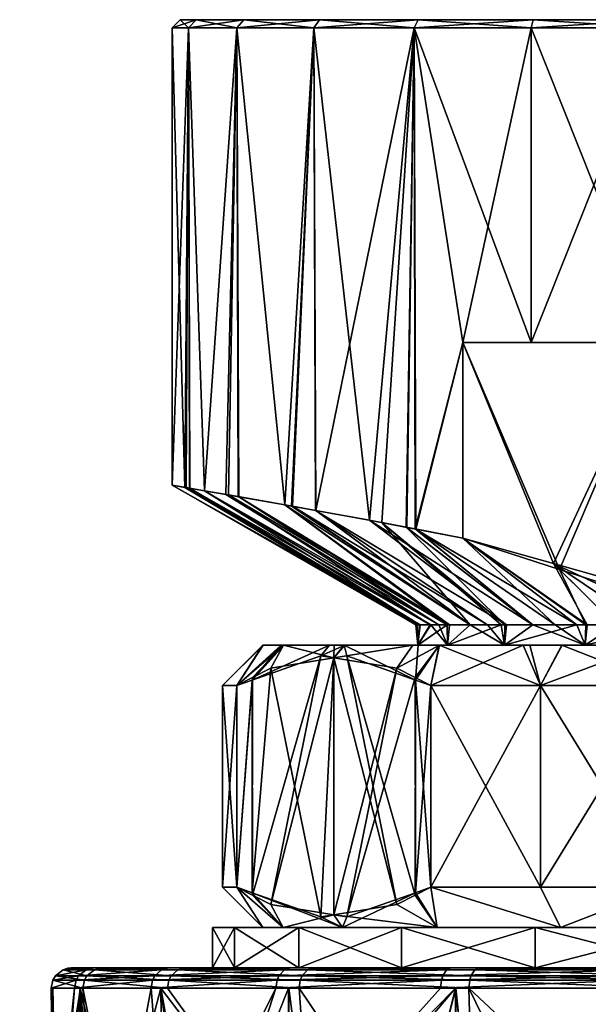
# Model space of a CAD drawing. Extents: x -0.15 to 0.15, y -0.619 to -0.009.
# Tile 251 of 256: x -0.096 to -0.082, y -0.055 to -0.031. Entities that reach past the tile are written whole.
import ezdxf

# ---------------------------------------------------------------- set-up
doc = ezdxf.new("R2010")
doc.units = 0
doc.layers.add('mesh', color=7, linetype='CONTINUOUS')

msp = doc.modelspace()

# ---------------------------------------------------------------- meshes
at = {"layer": 'mesh'}
mesh = msp.add_polyface(dxfattribs=at)
corners = [(-0.08, -0.030797, -0.583694), (-0.091398, -0.030797, -0.586748), (-0.090219, -0.030797, -0.589594), (-0.0918, -0.030797, -0.583694), (-0.090219, -0.030797, -0.577794), (-0.091398, -0.030797, -0.58064), (-0.088344, -0.030797, -0.57535), (-0.091591, -0.030997, -0.5868), (-0.092, -0.030997, -0.583694), (-0.090392, -0.030997, -0.589694), (-0.088344, -0.030797, -0.592038), (-0.088485, -0.030997, -0.59218), (-0.0859, -0.030797, -0.593913), (-0.086, -0.030997, -0.594087), (-0.088485, -0.030997, -0.575209), (-0.086, -0.030997, -0.573302), (-0.090392, -0.030997, -0.577694), (-0.091591, -0.030997, -0.580589), (-0.085392, -0.045797, -0.587301), (-0.090667, -0.042562, -0.58919), (-0.091192, -0.042471, -0.587769), (-0.090346, -0.042619, -0.589662), (-0.085124, -0.045797, -0.587845), (-0.089204, -0.04282, -0.591337), (-0.084617, -0.045797, -0.588874), (-0.089015, -0.042854, -0.591615), (-0.084188, -0.045797, -0.589743), (-0.088446, -0.042958, -0.592136), (-0.083715, -0.045797, -0.590303), (-0.087106, -0.043203, -0.593364), (-0.085859, -0.045797, -0.585108), (-0.091555, -0.042409, -0.586787), (-0.09168, -0.042387, -0.586447), (-0.08596, -0.045797, -0.584635), (-0.085855, -0.045797, -0.581911), (-0.091647, -0.042393, -0.580805), (-0.091568, -0.042407, -0.580597), (-0.085604, -0.045797, -0.581024), (-0.091194, -0.042471, -0.579621), (-0.0906, -0.042574, -0.578069), (-0.089038, -0.04285, -0.5758), (-0.084614, -0.045797, -0.578521), (-0.089209, -0.042819, -0.576049), (-0.088436, -0.04296, -0.575264), (-0.086803, -0.043259, -0.573809), (-0.090358, -0.042616, -0.577718), (-0.092, -0.042333, -0.583733), (-0.085869, -0.045797, -0.582272), (-0.085182, -0.045797, -0.579531)]
mesh.append_faces([[corners[k] for k in face] for face in [(0, 1, 2, 2), (0, 3, 1, 1), (0, 4, 5, 5), (0, 6, 4, 4), (7, 1, 8, 8), (7, 2, 1, 1), (9, 2, 7, 7), (9, 10, 2, 2), (11, 10, 9, 9), (11, 12, 10, 10), (13, 12, 11, 11), (14, 6, 15, 15), (14, 4, 6, 6), (16, 4, 14, 14), (16, 5, 4, 4), (17, 5, 16, 16), (17, 3, 5, 5), (8, 3, 17, 17), (8, 1, 3, 3), (18, 19, 20, 20), (18, 21, 19, 19), (22, 23, 21, 21), (24, 25, 23, 23), (26, 27, 25, 25), (28, 29, 27, 27), (30, 20, 31, 31), (31, 32, 33, 33), (34, 35, 36, 36), (37, 38, 39, 39), (40, 41, 42, 42), (15, 43, 14, 14), (15, 44, 43, 43), (16, 45, 39, 39), (16, 42, 45, 45), (14, 42, 16, 16), (14, 40, 42, 42), (43, 40, 14, 14), (38, 16, 39, 39), (38, 17, 16, 16), (36, 17, 38, 38), (32, 7, 8, 8), (31, 7, 32, 32), (36, 35, 17, 17), (20, 7, 31, 31), (20, 9, 7, 7), (19, 9, 20, 20), (11, 25, 27, 27), (11, 23, 25, 25), (9, 23, 11, 11), (9, 21, 23, 23), (19, 21, 9, 9), (29, 11, 27, 27), (29, 13, 11, 11), (33, 32, 46, 46), (47, 46, 35, 35), (48, 45, 42, 42), (48, 39, 45, 45), (32, 8, 46, 46), (17, 46, 8, 8), (17, 35, 46, 46)]])
mesh = msp.add_polyface(dxfattribs=at)
corners = [(-0.091398, -0.030797, -0.58064), (-0.0918, -0.030797, -0.583694), (-0.08, -0.030797, -0.583694), (-0.0859, -0.030797, -0.593913), (-0.083054, -0.030797, -0.595092), (-0.088344, -0.030797, -0.592038), (-0.090219, -0.030797, -0.589594), (-0.08, -0.030797, -0.595494), (-0.076946, -0.030797, -0.595092), (-0.083054, -0.030797, -0.572296), (-0.0859, -0.030797, -0.573475), (-0.08, -0.030797, -0.571894), (-0.076946, -0.030797, -0.572296), (-0.088344, -0.030797, -0.57535), (-0.086, -0.030997, -0.594087), (-0.083106, -0.030997, -0.595285), (-0.08, -0.030997, -0.595694), (-0.076894, -0.030997, -0.595285), (-0.08, -0.030997, -0.571694), (-0.076894, -0.030997, -0.572103), (-0.083106, -0.030997, -0.572103), (-0.086, -0.030997, -0.573302), (-0.08, -0.038797, -0.594694), (-0.083106, -0.038797, -0.595285), (-0.084796, -0.038797, -0.594694), (-0.08, -0.038797, -0.595694), (-0.076894, -0.038797, -0.595285), (-0.082549, -0.044277, -0.594694), (-0.084796, -0.043644, -0.594694), (-0.07894, -0.045295, -0.594694), (-0.077963, -0.045571, -0.594694), (-0.082397, -0.044422, -0.572694), (-0.08, -0.038797, -0.572694), (-0.080348, -0.045086, -0.572695), (-0.084796, -0.038797, -0.572694), (-0.084796, -0.043644, -0.572694), (-0.078929, -0.045282, -0.572695), (-0.083106, -0.038797, -0.572103), (-0.08, -0.038797, -0.571694), (-0.076894, -0.038797, -0.572103), (-0.083065, -0.045797, -0.591073), (-0.086183, -0.043379, -0.593896), (-0.087106, -0.043203, -0.593364), (-0.084614, -0.045797, -0.578521), (-0.088436, -0.04296, -0.575264), (-0.086803, -0.043259, -0.573809), (-0.086198, -0.043375, -0.573473), (-0.083751, -0.045797, -0.577056), (-0.085974, -0.043418, -0.573349), (-0.083059, -0.045797, -0.576328), (-0.081971, -0.045797, -0.575185), (-0.085963, -0.043421, -0.594022)]
mesh.append_faces([[corners[k] for k in face] for face in [(0, 1, 2, 2), (2, 3, 4, 4), (2, 5, 3, 3), (6, 5, 2, 2), (2, 7, 8, 8), (4, 7, 2, 2), (2, 9, 10, 10), (2, 11, 9, 9), (12, 11, 2, 2), (10, 13, 2, 2), (14, 4, 3, 3), (15, 4, 14, 14), (15, 7, 4, 4), (16, 7, 15, 15), (16, 8, 7, 7), (17, 8, 16, 16), (18, 11, 19, 19), (18, 9, 11, 11), (20, 9, 18, 18), (20, 10, 9, 9), (21, 10, 20, 20), (21, 13, 10, 10), (22, 23, 24, 24), (22, 25, 23, 23), (26, 25, 22, 22), (27, 24, 28, 28), (27, 22, 24, 24), (22, 29, 30, 30), (27, 29, 22, 22), (31, 32, 33, 33), (31, 34, 32, 32), (35, 34, 31, 31), (36, 33, 32, 32), (32, 34, 37, 37), (32, 38, 39, 39), (37, 38, 32, 32), (40, 41, 42, 42), (43, 44, 45, 45), (46, 47, 45, 45), (48, 49, 46, 46), (35, 50, 48, 48), (34, 21, 20, 20), (48, 34, 35, 35), (48, 21, 34, 34), (46, 21, 48, 48), (46, 45, 21, 21), (41, 14, 42, 42), (14, 24, 23, 23), (51, 14, 41, 41), (51, 24, 14, 14), (28, 24, 51, 51), (16, 25, 17, 17), (16, 23, 25, 25), (15, 23, 16, 16), (15, 14, 23, 23), (20, 37, 34, 34), (20, 38, 37, 37), (18, 38, 20, 20), (18, 39, 38, 38), (19, 39, 18, 18)]])
mesh = msp.add_polyface(dxfattribs=at)
corners = [(-0.08975, -0.046297, -0.583694), (-0.085907, -0.046297, -0.585118), (-0.085907, -0.046297, -0.58227), (-0.089292, -0.046297, -0.580046), (-0.08923, -0.046297, -0.579883), (-0.085176, -0.046297, -0.579518), (-0.087736, -0.046297, -0.591042), (-0.085176, -0.046297, -0.587871), (-0.087985, -0.046297, -0.59069), (-0.083763, -0.046297, -0.590344), (-0.089744, -0.046297, -0.584111), (-0.085902, -0.046297, -0.59363), (-0.085385, -0.046297, -0.594072), (-0.088097, -0.046297, -0.576909), (-0.087718, -0.046297, -0.576358), (-0.083763, -0.046297, -0.577045), (-0.086031, -0.046297, -0.573902), (-0.085376, -0.046297, -0.573326), (-0.08799, -0.046613, -0.591194), (-0.086432, -0.046867, -0.573495), (-0.08799, -0.046613, -0.576194), (-0.088313, -0.046561, -0.576753), (-0.090012, -0.047162, -0.579695), (-0.085963, -0.043421, -0.594022), (-0.082506, -0.045797, -0.591736), (-0.084796, -0.043644, -0.594694), (-0.085124, -0.045797, -0.587845), (-0.090346, -0.042619, -0.589662), (-0.085392, -0.045797, -0.587301), (-0.084617, -0.045797, -0.588874), (-0.089204, -0.04282, -0.591337), (-0.084188, -0.045797, -0.589743), (-0.089015, -0.042854, -0.591615), (-0.083715, -0.045797, -0.590303), (-0.088446, -0.042958, -0.592136), (-0.083065, -0.045797, -0.591073), (-0.087106, -0.043203, -0.593364), (-0.086183, -0.043379, -0.593896), (-0.085859, -0.045797, -0.585108), (-0.091555, -0.042409, -0.586787), (-0.08596, -0.045797, -0.584635), (-0.085591, -0.045797, -0.586367), (-0.091192, -0.042471, -0.587769), (-0.085855, -0.045797, -0.581911), (-0.091568, -0.042407, -0.580597), (-0.085604, -0.045797, -0.581024), (-0.085869, -0.045797, -0.582272), (-0.091647, -0.042393, -0.580805), (-0.091194, -0.042471, -0.579621), (-0.089038, -0.04285, -0.5758), (-0.088436, -0.04296, -0.575264), (-0.084614, -0.045797, -0.578521), (-0.086803, -0.043259, -0.573809), (-0.083849, -0.045797, -0.57716), (-0.083751, -0.045797, -0.577056), (-0.085924, -0.045797, -0.583698), (-0.089237, -0.046297, -0.58755), (-0.092, -0.042333, -0.583733), (-0.0906, -0.042574, -0.578069), (-0.085182, -0.045797, -0.579531), (-0.089209, -0.042819, -0.576049)]
mesh.append_faces([[corners[k] for k in face] for face in [(0, 1, 2, 2), (2, 3, 0, 0), (2, 4, 3, 3), (5, 4, 2, 2), (6, 7, 8, 8), (6, 9, 7, 7), (0, 10, 1, 1), (9, 11, 12, 12), (6, 11, 9, 9), (5, 13, 4, 4), (5, 14, 13, 13), (15, 14, 5, 5), (15, 16, 14, 14), (17, 16, 15, 15), (18, 6, 8, 8), (19, 16, 17, 17), (20, 14, 16, 16), (21, 13, 14, 14), (22, 3, 4, 4), (23, 24, 25, 25), (26, 27, 28, 28), (29, 30, 26, 26), (31, 32, 29, 29), (33, 34, 31, 31), (35, 36, 33, 33), (23, 37, 35, 35), (38, 39, 40, 40), (41, 42, 38, 38), (41, 28, 42, 42), (43, 44, 45, 45), (46, 47, 43, 43), (44, 48, 45, 45), (49, 50, 51, 51), (52, 53, 51, 51), (52, 54, 53, 53), (29, 7, 9, 9), (26, 7, 29, 29), (1, 38, 40, 40), (1, 41, 38, 38), (7, 41, 1, 1), (7, 28, 41, 41), (26, 28, 7, 7), (2, 43, 45, 45), (2, 46, 43, 43), (1, 46, 2, 2), (1, 55, 46, 46), (40, 55, 1, 1), (5, 51, 53, 53), (7, 56, 8, 8), (1, 56, 7, 7), (1, 10, 56, 56), (18, 8, 56, 56), (40, 57, 55, 55), (55, 57, 46, 46), (45, 58, 59, 59), (60, 51, 59, 59), (59, 2, 45, 45), (59, 5, 2, 2), (59, 51, 5, 5)]])
mesh = msp.add_polyface(dxfattribs=at)
corners = [(-0.083763, -0.046297, -0.590344), (-0.085385, -0.046297, -0.594072), (-0.081762, -0.046297, -0.592371), (-0.082344, -0.046297, -0.596408), (-0.079308, -0.046297, -0.593816), (-0.083135, -0.046297, -0.595998), (-0.080363, -0.046297, -0.597435), (-0.078789, -0.046297, -0.597825), (-0.079308, -0.046297, -0.573573), (-0.076565, -0.046297, -0.572806), (-0.078794, -0.046297, -0.569543), (-0.082334, -0.046297, -0.571), (-0.081762, -0.046297, -0.575018), (-0.080189, -0.046297, -0.569887), (-0.085376, -0.046297, -0.573326), (-0.083763, -0.046297, -0.577045), (-0.0833, -0.046297, -0.571501), (-0.079026, -0.047099, -0.598694), (-0.07894, -0.045295, -0.594694), (-0.077768, -0.045797, -0.594341), (-0.077963, -0.045571, -0.594694), (-0.079278, -0.045797, -0.593741), (-0.082549, -0.044277, -0.594694), (-0.080298, -0.045797, -0.593335), (-0.078602, -0.045797, -0.594009), (-0.081014, -0.045797, -0.592817), (-0.081717, -0.045797, -0.592308), (-0.084796, -0.043644, -0.594694), (-0.082506, -0.045797, -0.591736), (-0.085963, -0.043421, -0.594022), (-0.083065, -0.045797, -0.591073), (-0.086198, -0.043375, -0.573473), (-0.083059, -0.045797, -0.576328), (-0.083751, -0.045797, -0.577056), (-0.085974, -0.043418, -0.573349), (-0.081971, -0.045797, -0.575185), (-0.084796, -0.043644, -0.572694), (-0.081746, -0.045797, -0.575043), (-0.082397, -0.044422, -0.572694), (-0.081014, -0.045797, -0.574582), (-0.080348, -0.045086, -0.572695), (-0.079296, -0.045797, -0.573608), (-0.078929, -0.045282, -0.572695), (-0.078608, -0.045797, -0.573376), (-0.079664, -0.045797, -0.573732), (-0.077319, -0.045797, -0.572941), (-0.076565, -0.046297, -0.594582), (-0.083715, -0.045797, -0.590303), (-0.084188, -0.045797, -0.589743), (-0.084617, -0.045797, -0.588874), (-0.083849, -0.045797, -0.57716), (-0.085176, -0.046297, -0.579518)]
mesh.append_faces([[corners[k] for k in face] for face in [(0, 1, 2, 2), (2, 3, 4, 4), (2, 5, 3, 3), (1, 5, 2, 2), (4, 6, 7, 7), (3, 6, 4, 4), (8, 9, 10, 10), (8, 11, 12, 12), (8, 13, 11, 11), (10, 13, 8, 8), (12, 14, 15, 15), (12, 16, 14, 14), (11, 16, 12, 12), (17, 7, 6, 6), (18, 19, 20, 20), (21, 22, 23, 23), (21, 18, 22, 22), (24, 18, 21, 21), (24, 19, 18, 18), (22, 25, 23, 23), (22, 26, 25, 25), (27, 26, 22, 22), (27, 28, 26, 26), (29, 30, 28, 28), (31, 32, 33, 33), (34, 35, 32, 32), (36, 37, 35, 35), (38, 37, 36, 36), (38, 39, 37, 37), (40, 39, 38, 38), (41, 42, 43, 43), (41, 40, 42, 42), (44, 40, 41, 41), (44, 39, 40, 40), (42, 45, 43, 43), (4, 21, 23, 23), (4, 24, 21, 21), (46, 24, 4, 4), (25, 4, 23, 23), (25, 2, 4, 4), (26, 2, 25, 25), (0, 47, 48, 48), (0, 30, 47, 47), (2, 30, 0, 0), (2, 28, 30, 30), (26, 28, 2, 2), (49, 0, 48, 48), (15, 33, 32, 32), (15, 50, 33, 33), (51, 50, 15, 15), (35, 15, 32, 32), (35, 12, 15, 15), (37, 12, 35, 35), (8, 41, 43, 43), (8, 44, 41, 41), (12, 44, 8, 8), (12, 39, 44, 44), (37, 39, 12, 12), (45, 8, 43, 43), (45, 9, 8, 8)]])
mesh = msp.add_polyface(dxfattribs=at)
corners = [(-0.088856, -0.053297, -0.591694), (-0.088856, -0.054297, -0.591694), (-0.086314, -0.053297, -0.595008), (-0.090455, -0.053297, -0.587835), (-0.090455, -0.054297, -0.587835), (-0.091, -0.053297, -0.583694), (-0.091, -0.054297, -0.583694), (-0.090455, -0.053297, -0.579553), (-0.090455, -0.054297, -0.579553), (-0.088856, -0.054297, -0.575694), (-0.088856, -0.053297, -0.575694), (-0.086314, -0.054297, -0.572381), (-0.086314, -0.053297, -0.572381), (-0.089247, -0.053297, -0.587512), (-0.087774, -0.053297, -0.591069), (-0.08975, -0.053297, -0.583694), (-0.089247, -0.053297, -0.579877), (-0.087774, -0.053297, -0.576319), (-0.08543, -0.053297, -0.573264), (-0.08799, -0.05298, -0.576194), (-0.087668, -0.053033, -0.575635), (-0.08799, -0.05298, -0.591194), (-0.088313, -0.053033, -0.590635), (-0.090012, -0.052431, -0.587693), (-0.090392, -0.052297, -0.587035), (-0.09075, -0.052297, -0.583694), (-0.090392, -0.052297, -0.580353), (-0.090003, -0.052495, -0.579681), (-0.089549, -0.052727, -0.578893), (-0.087668, -0.046561, -0.591753), (-0.087736, -0.046297, -0.591042), (-0.08799, -0.046613, -0.591194), (-0.088313, -0.046561, -0.576753), (-0.087718, -0.046297, -0.576358), (-0.08799, -0.046613, -0.576194), (-0.090012, -0.047162, -0.579695), (-0.088097, -0.046297, -0.576909), (-0.08923, -0.046297, -0.579883), (-0.090392, -0.047297, -0.580353), (-0.089292, -0.046297, -0.580046), (-0.08975, -0.046297, -0.583694), (-0.09075, -0.047297, -0.583694), (-0.089744, -0.046297, -0.584111), (-0.090392, -0.047297, -0.587035), (-0.086432, -0.046867, -0.573495), (-0.089549, -0.046867, -0.588495), (-0.090003, -0.047099, -0.587708), (-0.089237, -0.046297, -0.58755)]
mesh.append_faces([[corners[k] for k in face] for face in [(0, 1, 2, 2), (3, 4, 0, 0), (5, 6, 3, 3), (7, 8, 5, 5), (7, 9, 8, 8), (10, 9, 7, 7), (10, 11, 9, 9), (12, 11, 10, 10), (13, 0, 14, 14), (13, 3, 0, 0), (15, 3, 13, 13), (15, 5, 3, 3), (16, 5, 15, 15), (16, 7, 5, 5), (17, 7, 16, 16), (17, 10, 7, 7), (18, 10, 17, 17), (17, 19, 20, 20), (14, 21, 22, 22), (23, 14, 22, 22), (23, 13, 14, 14), (24, 13, 23, 23), (24, 15, 13, 13), (25, 15, 24, 24), (26, 15, 25, 25), (26, 16, 15, 15), (27, 16, 26, 26), (16, 19, 17, 17), (16, 28, 19, 19), (27, 28, 16, 16), (29, 30, 31, 31), (32, 33, 34, 34), (35, 36, 32, 32), (35, 37, 36, 36), (38, 39, 35, 35), (38, 40, 39, 39), (41, 40, 38, 38), (41, 42, 40, 40), (43, 42, 41, 41), (41, 38, 26, 26), (25, 41, 26, 26), (25, 43, 41, 41), (24, 43, 25, 25), (19, 44, 20, 20), (28, 34, 19, 19), (28, 32, 34, 34), (27, 32, 28, 28), (27, 35, 32, 32), (26, 35, 27, 27), (26, 38, 35, 35), (31, 22, 21, 21), (45, 22, 31, 31), (45, 23, 22, 22), (46, 23, 45, 45), (46, 24, 23, 23), (43, 24, 46, 46), (43, 47, 42, 42), (46, 47, 43, 43), (45, 47, 46, 46), (45, 31, 47, 47)]])
mesh = msp.add_polyface(dxfattribs=at)
corners = [(-0.083, -0.053297, -0.597551), (-0.086314, -0.054297, -0.595008), (-0.083, -0.054297, -0.597551), (-0.086314, -0.053297, -0.595008), (-0.088856, -0.054297, -0.591694), (-0.086314, -0.053297, -0.572381), (-0.083, -0.054297, -0.569838), (-0.086314, -0.054297, -0.572381), (-0.083, -0.053297, -0.569838), (-0.08543, -0.053297, -0.594124), (-0.087774, -0.053297, -0.591069), (-0.088856, -0.053297, -0.591694), (-0.08543, -0.053297, -0.573264), (-0.088856, -0.053297, -0.575694), (-0.082375, -0.053297, -0.57092), (-0.085589, -0.052297, -0.595353), (-0.082375, -0.053297, -0.596468), (-0.085977, -0.052495, -0.594681), (-0.08799, -0.05298, -0.591194), (-0.086432, -0.052727, -0.593893), (-0.085969, -0.052431, -0.572693), (-0.087774, -0.053297, -0.576319), (-0.087668, -0.053033, -0.575635), (-0.085589, -0.052297, -0.572035), (-0.082875, -0.052297, -0.570054), (-0.087668, -0.046561, -0.591753), (-0.085969, -0.047162, -0.594695), (-0.087736, -0.046297, -0.591042), (-0.085902, -0.046297, -0.59363), (-0.085385, -0.046297, -0.594072), (-0.085589, -0.047297, -0.595353), (-0.082875, -0.047297, -0.597334), (-0.083135, -0.046297, -0.595998), (-0.085589, -0.047297, -0.572035), (-0.0833, -0.046297, -0.571501), (-0.082875, -0.047297, -0.570054), (-0.085376, -0.046297, -0.573326), (-0.085977, -0.047099, -0.572708), (-0.086432, -0.046867, -0.573495), (-0.08799, -0.046613, -0.576194), (-0.086031, -0.046297, -0.573902), (-0.08799, -0.05298, -0.576194), (-0.082875, -0.052297, -0.597334), (-0.08799, -0.046613, -0.591194), (-0.089427, -0.054797, -0.569843), (-0.089396, -0.054595, -0.569872), (-0.085328, -0.054595, -0.566617), (-0.084625, -0.054595, -0.601177), (-0.084595, -0.05449, -0.601122), (-0.088779, -0.05449, -0.598045), (-0.085295, -0.05449, -0.566671), (-0.08935, -0.05449, -0.569916), (-0.084502, -0.054339, -0.600953), (-0.088645, -0.054339, -0.597906), (-0.085196, -0.054339, -0.566836), (-0.089211, -0.054339, -0.570049), (-0.084405, -0.054297, -0.600776), (-0.088506, -0.054297, -0.59776), (-0.085091, -0.054297, -0.567008), (-0.089066, -0.054297, -0.570189)]
mesh.append_faces([[corners[k] for k in face] for face in [(0, 1, 2, 2), (3, 1, 0, 0), (3, 4, 1, 1), (5, 6, 7, 7), (8, 6, 5, 5), (9, 3, 0, 0), (10, 3, 9, 9), (10, 11, 3, 3), (12, 5, 13, 13), (14, 5, 12, 12), (14, 8, 5, 5), (15, 9, 16, 16), (17, 9, 15, 15), (9, 18, 10, 10), (9, 19, 18, 18), (17, 19, 9, 9), (20, 21, 22, 22), (20, 12, 21, 21), (23, 12, 20, 20), (23, 14, 12, 12), (24, 14, 23, 23), (25, 26, 27, 27), (26, 28, 27, 27), (26, 29, 28, 28), (30, 29, 26, 26), (30, 31, 29, 29), (31, 32, 29, 29), (33, 34, 35, 35), (33, 36, 34, 34), (37, 36, 33, 33), (38, 36, 37, 37), (39, 40, 38, 38), (20, 33, 23, 23), (20, 37, 33, 33), (22, 37, 20, 20), (22, 38, 37, 37), (41, 39, 38, 38), (23, 33, 24, 24), (31, 30, 15, 15), (42, 31, 15, 15), (26, 15, 30, 30), (26, 17, 15, 15), (25, 17, 26, 26), (25, 19, 17, 17), (43, 19, 25, 25), (43, 18, 19, 19), (44, 45, 46, 46), (47, 48, 49, 49), (45, 50, 46, 46), (45, 51, 50, 50), (48, 52, 53, 53), (51, 54, 50, 50), (51, 55, 54, 54), (52, 56, 57, 57), (55, 58, 54, 54), (55, 59, 58, 58), (1, 56, 2, 2), (1, 57, 56, 56), (6, 59, 7, 7), (6, 58, 59, 59)]])
mesh = msp.add_polyface(dxfattribs=at)
corners = [(-0.079141, -0.053297, -0.599149), (-0.083, -0.054297, -0.597551), (-0.079141, -0.054297, -0.599149), (-0.083, -0.053297, -0.597551), (-0.083, -0.053297, -0.569838), (-0.079141, -0.054297, -0.56824), (-0.083, -0.054297, -0.569838), (-0.079141, -0.053297, -0.56824), (-0.075, -0.054297, -0.567694), (-0.082375, -0.053297, -0.596468), (-0.078818, -0.053297, -0.597942), (-0.08543, -0.053297, -0.594124), (-0.078818, -0.053297, -0.569447), (-0.082375, -0.053297, -0.57092), (-0.079802, -0.052297, -0.598694), (-0.079042, -0.052431, -0.598694), (-0.082875, -0.052297, -0.597334), (-0.085589, -0.052297, -0.595353), (-0.079802, -0.052297, -0.568694), (-0.082875, -0.052297, -0.570054), (-0.079026, -0.052495, -0.568694), (-0.078117, -0.052727, -0.568694), (-0.082875, -0.047297, -0.597334), (-0.082344, -0.046297, -0.596408), (-0.083135, -0.046297, -0.595998), (-0.079802, -0.047297, -0.598694), (-0.080363, -0.046297, -0.597435), (-0.079026, -0.047099, -0.598694), (-0.078117, -0.046867, -0.598694), (-0.078789, -0.046297, -0.597825), (-0.079802, -0.047297, -0.568694), (-0.078794, -0.046297, -0.569543), (-0.079042, -0.047162, -0.568694), (-0.080189, -0.046297, -0.569887), (-0.082875, -0.047297, -0.570054), (-0.082334, -0.046297, -0.571), (-0.0833, -0.046297, -0.571501), (-0.085589, -0.047297, -0.572035), (-0.08535, -0.054797, -0.566581), (-0.085328, -0.054595, -0.566617), (-0.080556, -0.054595, -0.564526), (-0.079773, -0.054595, -0.603073), (-0.084595, -0.05449, -0.601122), (-0.084625, -0.054595, -0.601177), (-0.079757, -0.05449, -0.603011), (-0.074594, -0.054595, -0.603648), (-0.080539, -0.05449, -0.564586), (-0.085295, -0.05449, -0.566671), (-0.084502, -0.054339, -0.600953), (-0.079711, -0.054339, -0.602824), (-0.074596, -0.05449, -0.603585), (-0.080485, -0.054339, -0.564772), (-0.085196, -0.054339, -0.566836), (-0.084405, -0.054297, -0.600776), (-0.079663, -0.054297, -0.602629), (-0.0746, -0.054339, -0.603392), (-0.080429, -0.054297, -0.564965), (-0.085091, -0.054297, -0.567008)]
mesh.append_faces([[corners[k] for k in face] for face in [(0, 1, 2, 2), (3, 1, 0, 0), (4, 5, 6, 6), (7, 5, 4, 4), (7, 8, 5, 5), (9, 0, 10, 10), (9, 3, 0, 0), (11, 3, 9, 9), (12, 4, 13, 13), (12, 7, 4, 4), (14, 10, 15, 15), (14, 9, 10, 10), (16, 9, 14, 14), (17, 9, 16, 16), (18, 13, 19, 19), (18, 12, 13, 13), (20, 12, 18, 18), (20, 21, 12, 12), (22, 23, 24, 24), (25, 23, 22, 22), (25, 26, 23, 23), (27, 26, 25, 25), (28, 29, 27, 27), (30, 31, 32, 32), (30, 33, 31, 31), (34, 33, 30, 30), (34, 35, 33, 33), (34, 36, 35, 35), (34, 30, 18, 18), (19, 34, 18, 18), (19, 37, 34, 34), (20, 32, 21, 21), (20, 30, 32, 32), (18, 30, 20, 20), (27, 15, 28, 28), (27, 14, 15, 15), (25, 14, 27, 27), (16, 25, 22, 22), (14, 25, 16, 16), (38, 39, 40, 40), (41, 42, 43, 43), (41, 44, 42, 42), (45, 44, 41, 41), (39, 46, 40, 40), (39, 47, 46, 46), (44, 48, 42, 42), (44, 49, 48, 48), (50, 49, 44, 44), (47, 51, 46, 46), (47, 52, 51, 51), (49, 53, 48, 48), (49, 54, 53, 53), (55, 54, 49, 49), (52, 56, 51, 51), (52, 57, 56, 56), (1, 54, 2, 2), (1, 53, 54, 54), (5, 57, 6, 6), (5, 56, 57, 57), (8, 56, 5, 5)]])
mesh = msp.add_polyface(dxfattribs=at)
corners = [(-0.090455, -0.054297, -0.579553), (-0.0945, -0.054297, -0.583694), (-0.091, -0.054297, -0.583694), (-0.088856, -0.053297, -0.591694), (-0.090455, -0.054297, -0.587835), (-0.088856, -0.054297, -0.591694), (-0.090455, -0.053297, -0.587835), (-0.091, -0.053297, -0.583694), (-0.09458, -0.054304, -0.584092), (-0.093934, -0.054297, -0.579031), (-0.09252, -0.054797, -0.574048), (-0.092483, -0.054595, -0.574069), (-0.089396, -0.054595, -0.569872), (-0.09442, -0.054797, -0.578912), (-0.094378, -0.054595, -0.578922), (-0.094996, -0.054797, -0.584101), (-0.094953, -0.054595, -0.5841), (-0.094169, -0.054595, -0.58925), (-0.09489, -0.05449, -0.584099), (-0.094108, -0.05449, -0.589233), (-0.092077, -0.054595, -0.594022), (-0.092023, -0.05449, -0.59399), (-0.088822, -0.054595, -0.59809), (-0.088779, -0.05449, -0.598045), (-0.084625, -0.054595, -0.601177), (-0.08935, -0.05449, -0.569916), (-0.092428, -0.05449, -0.574099), (-0.094317, -0.05449, -0.578937), (-0.094698, -0.054339, -0.584095), (-0.093923, -0.054339, -0.589179), (-0.091858, -0.054339, -0.59389), (-0.088645, -0.054339, -0.597906), (-0.084595, -0.05449, -0.601122), (-0.089211, -0.054339, -0.570049), (-0.092259, -0.054339, -0.574192), (-0.09413, -0.054339, -0.578983), (-0.093729, -0.054297, -0.589123), (-0.091686, -0.054297, -0.593786), (-0.088506, -0.054297, -0.59776), (-0.084502, -0.054339, -0.600953), (-0.089066, -0.054297, -0.570189), (-0.092082, -0.054297, -0.57429), (-0.086314, -0.054297, -0.595008), (-0.088856, -0.054297, -0.575694), (-0.086314, -0.054297, -0.572381)]
mesh.append_faces([[corners[k] for k in face] for face in [(0, 1, 2, 2), (3, 4, 5, 5), (6, 2, 4, 4), (7, 0, 2, 2), (8, 1, 9, 9), (10, 11, 12, 12), (13, 14, 11, 11), (15, 16, 14, 14), (17, 18, 16, 16), (17, 19, 18, 18), (20, 19, 17, 17), (20, 21, 19, 19), (22, 21, 20, 20), (22, 23, 21, 21), (24, 23, 22, 22), (11, 25, 12, 12), (11, 26, 25, 25), (14, 26, 11, 11), (14, 27, 26, 26), (16, 27, 14, 14), (16, 18, 27, 27), (19, 28, 18, 18), (19, 29, 28, 28), (21, 29, 19, 19), (21, 30, 29, 29), (23, 30, 21, 21), (23, 31, 30, 30), (32, 31, 23, 23), (26, 33, 25, 25), (26, 34, 33, 33), (27, 34, 26, 26), (27, 35, 34, 34), (18, 35, 27, 27), (18, 28, 35, 35), (29, 8, 28, 28), (29, 36, 8, 8), (30, 36, 29, 29), (30, 37, 36, 36), (31, 37, 30, 30), (31, 38, 37, 37), (39, 38, 31, 31), (34, 40, 33, 33), (34, 41, 40, 40), (35, 41, 34, 34), (35, 9, 41, 41), (28, 9, 35, 35), (28, 8, 9, 9), (5, 38, 42, 42), (5, 37, 38, 38), (4, 37, 5, 5), (4, 36, 37, 37), (4, 8, 36, 36), (2, 8, 4, 4), (2, 1, 8, 8), (0, 9, 1, 1), (43, 9, 0, 0), (43, 41, 9, 9), (44, 41, 43, 43), (44, 40, 41, 41)]])
mesh = msp.add_polyface(dxfattribs=at)
corners = [(-0.095193, -0.061963, -0.583694), (-0.094866, -0.058997, -0.5837), (-0.094726, -0.058997, -0.580395), (-0.094172, -0.065108, -0.575771), (-0.093649, -0.06219, -0.575972), (-0.091786, -0.062341, -0.572514), (-0.094803, -0.062031, -0.587642), (-0.094466, -0.058997, -0.587565), (-0.094934, -0.058997, -0.585319), (-0.095435, -0.063312, -0.583694), (-0.095037, -0.063423, -0.587698), (-0.095774, -0.06457, -0.583694), (-0.093649, -0.06219, -0.591416), (-0.091786, -0.062341, -0.594875), (-0.092226, -0.058997, -0.593648), (-0.092263, -0.06552, -0.595084), (-0.093923, -0.058997, -0.59017), (-0.094199, -0.058997, -0.588846), (-0.093373, -0.058997, -0.591297), (-0.095366, -0.064728, -0.587774), (-0.095037, -0.063423, -0.579691), (-0.094803, -0.062031, -0.579747), (-0.094178, -0.058997, -0.57856), (-0.092191, -0.058997, -0.573771), (-0.093309, -0.058997, -0.575647), (-0.092263, -0.06552, -0.572305), (-0.09175, -0.058997, -0.594624), (-0.095366, -0.064728, -0.579615), (-0.092281, -0.054797, -0.573723), (-0.091521, -0.058997, -0.572647), (-0.094273, -0.054797, -0.578536), (-0.09427, -0.054797, -0.588863), (-0.092276, -0.054797, -0.593675), (-0.09252, -0.054797, -0.574048), (-0.09442, -0.054797, -0.578912), (-0.094951, -0.054797, -0.5837), (-0.094996, -0.054797, -0.584101), (-0.094209, -0.054797, -0.589262), (-0.092114, -0.054797, -0.594044), (-0.094953, -0.054595, -0.5841), (-0.094169, -0.054595, -0.58925), (-0.092077, -0.054595, -0.594022), (-0.092483, -0.054595, -0.574069), (-0.094378, -0.054595, -0.578922)]
mesh.append_faces([[corners[k] for k in face] for face in [(0, 1, 2, 2), (3, 4, 5, 5), (6, 7, 8, 8), (0, 8, 1, 1), (0, 6, 8, 8), (9, 6, 0, 0), (9, 10, 6, 6), (11, 10, 9, 9), (12, 13, 14, 14), (15, 13, 12, 12), (12, 16, 17, 17), (12, 18, 16, 16), (14, 18, 12, 12), (6, 17, 7, 7), (6, 12, 17, 17), (10, 12, 6, 6), (10, 19, 12, 12), (20, 4, 3, 3), (21, 4, 20, 20), (21, 22, 4, 4), (4, 23, 5, 5), (4, 24, 23, 23), (22, 24, 4, 4), (25, 3, 5, 5), (13, 26, 14, 14), (21, 2, 22, 22), (21, 0, 2, 2), (20, 0, 21, 21), (20, 9, 0, 0), (27, 9, 20, 20), (23, 28, 29, 29), (22, 30, 24, 24), (2, 30, 22, 22), (7, 31, 8, 8), (7, 17, 31, 31), (16, 31, 17, 17), (14, 32, 18, 18), (14, 26, 32, 32), (23, 33, 28, 28), (24, 33, 23, 23), (24, 30, 33, 33), (2, 34, 30, 30), (1, 34, 2, 2), (1, 35, 34, 34), (1, 36, 35, 35), (8, 36, 1, 1), (8, 31, 36, 36), (16, 37, 31, 31), (18, 37, 16, 16), (18, 32, 37, 37), (33, 30, 34, 34), (34, 35, 36, 36), (36, 31, 37, 37), (37, 32, 38, 38), (37, 39, 36, 36), (37, 40, 39, 39), (38, 40, 37, 37), (38, 41, 40, 40), (34, 42, 33, 33), (36, 43, 34, 34)]])
mesh = msp.add_polyface(dxfattribs=at)
corners = [(-0.086571, -0.066183, -0.566886), (-0.086027, -0.058997, -0.567183), (-0.084964, -0.058997, -0.566424), (-0.089283, -0.062437, -0.597897), (-0.089078, -0.058997, -0.597782), (-0.09175, -0.058997, -0.594624), (-0.08856, -0.058997, -0.598396), (-0.086571, -0.066183, -0.600502), (-0.082972, -0.066435, -0.602266), (-0.080165, -0.058997, -0.602983), (-0.082599, -0.058997, -0.602032), (-0.086028, -0.058997, -0.600207), (-0.084965, -0.058997, -0.600966), (-0.084529, -0.058997, -0.601278), (-0.082972, -0.066435, -0.565122), (-0.08451, -0.058997, -0.5661), (-0.082599, -0.058997, -0.565356), (-0.091786, -0.062341, -0.572514), (-0.090786, -0.058997, -0.571414), (-0.089104, -0.058997, -0.569587), (-0.091521, -0.058997, -0.572647), (-0.092191, -0.058997, -0.573771), (-0.089283, -0.062437, -0.569491), (-0.088544, -0.058997, -0.568979), (-0.092263, -0.06552, -0.572305), (-0.091786, -0.062341, -0.594875), (-0.089706, -0.065878, -0.598081), (-0.08498, -0.054797, -0.566419), (-0.089112, -0.054797, -0.56959), (-0.089104, -0.054797, -0.597806), (-0.092276, -0.054797, -0.593675), (-0.084971, -0.054797, -0.600975), (-0.080568, -0.054797, -0.564485), (-0.08535, -0.054797, -0.566581), (-0.089427, -0.054797, -0.569843), (-0.092281, -0.054797, -0.573723), (-0.088852, -0.054797, -0.598121), (-0.092114, -0.054797, -0.594044), (-0.084646, -0.054797, -0.601214), (-0.09252, -0.054797, -0.574048), (-0.092077, -0.054595, -0.594022), (-0.088822, -0.054595, -0.59809), (-0.084625, -0.054595, -0.601177), (-0.079783, -0.054797, -0.603114), (-0.079773, -0.054595, -0.603073), (-0.080556, -0.054595, -0.564526), (-0.085328, -0.054595, -0.566617), (-0.089396, -0.054595, -0.569872)]
mesh.append_faces([[corners[k] for k in face] for face in [(0, 1, 2, 2), (3, 4, 5, 5), (3, 6, 4, 4), (7, 6, 3, 3), (8, 9, 10, 10), (7, 11, 6, 6), (7, 12, 11, 11), (8, 13, 12, 12), (10, 13, 8, 8), (14, 15, 16, 16), (14, 2, 15, 15), (14, 0, 2, 2), (17, 18, 19, 19), (17, 20, 18, 18), (17, 21, 20, 20), (22, 19, 23, 23), (22, 17, 19, 19), (24, 17, 22, 22), (22, 1, 0, 0), (23, 1, 22, 22), (25, 3, 5, 5), (26, 3, 25, 25), (27, 1, 23, 23), (27, 2, 1, 1), (15, 2, 27, 27), (19, 27, 23, 23), (18, 28, 19, 19), (29, 4, 6, 6), (30, 5, 4, 4), (31, 12, 13, 13), (11, 12, 31, 31), (15, 32, 16, 16), (15, 27, 32, 32), (19, 33, 27, 27), (19, 28, 33, 33), (18, 34, 28, 28), (20, 34, 18, 18), (20, 35, 34, 34), (36, 11, 31, 31), (36, 6, 11, 11), (29, 6, 36, 36), (37, 4, 29, 29), (30, 4, 37, 37), (31, 13, 38, 38), (38, 10, 9, 9), (13, 10, 38, 38), (32, 27, 33, 33), (33, 28, 34, 34), (34, 35, 39, 39), (37, 29, 36, 36), (36, 31, 38, 38), (36, 40, 37, 37), (36, 41, 40, 40), (38, 41, 36, 36), (38, 42, 41, 41), (43, 42, 38, 38), (43, 44, 42, 42), (33, 45, 32, 32), (34, 46, 33, 33), (39, 47, 34, 34)]])
mesh = msp.add_polyface(dxfattribs=at)
corners = [(-0.070939, -0.066614, -0.564053), (-0.071111, -0.058997, -0.564179), (-0.070087, -0.058997, -0.564307), (-0.069835, -0.058997, -0.564406), (-0.070107, -0.058997, -0.603087), (-0.070939, -0.066614, -0.603336), (-0.069836, -0.058997, -0.602981), (-0.07111, -0.058997, -0.603211), (-0.075, -0.066679, -0.563694), (-0.075, -0.075606, -0.563694), (-0.075, -0.058997, -0.563694), (-0.075, -0.066679, -0.603694), (-0.070474, -0.075393, -0.60341), (-0.075, -0.058997, -0.603694), (-0.079061, -0.066614, -0.603336), (-0.078889, -0.058997, -0.603209), (-0.079913, -0.058997, -0.603082), (-0.080165, -0.058997, -0.602983), (-0.082972, -0.066435, -0.602266), (-0.083361, -0.070553, -0.602382), (-0.079526, -0.075393, -0.60341), (-0.079526, -0.075393, -0.563978), (-0.079061, -0.066614, -0.564053), (-0.082972, -0.066435, -0.565122), (-0.082599, -0.058997, -0.565356), (-0.080164, -0.058997, -0.564408), (-0.07889, -0.058997, -0.564177), (-0.079893, -0.058997, -0.564302), (-0.075, -0.075606, -0.603694), (-0.080169, -0.054797, -0.564424), (-0.069831, -0.054797, -0.602964), (-0.074995, -0.054797, -0.603646), (-0.080159, -0.054797, -0.602967), (-0.075, -0.054797, -0.563694), (-0.080568, -0.054797, -0.564485), (-0.074594, -0.054797, -0.60369), (-0.079783, -0.054797, -0.603114), (-0.084646, -0.054797, -0.601214), (-0.075406, -0.054797, -0.563698), (-0.070217, -0.054797, -0.564275), (-0.069841, -0.054797, -0.564421), (-0.069432, -0.054797, -0.602904), (-0.079773, -0.054595, -0.603073), (-0.074594, -0.054595, -0.603648), (-0.069444, -0.054595, -0.602863), (-0.070227, -0.054595, -0.564316), (-0.075406, -0.054595, -0.563741), (-0.080556, -0.054595, -0.564526)]
mesh.append_faces([[corners[k] for k in face] for face in [(0, 1, 2, 2), (3, 0, 2, 2), (4, 5, 6, 6), (4, 7, 5, 5), (8, 0, 9, 9), (8, 1, 0, 0), (10, 1, 8, 8), (5, 11, 12, 12), (5, 13, 11, 11), (7, 13, 5, 5), (14, 15, 16, 16), (17, 14, 16, 16), (18, 14, 17, 17), (19, 20, 14, 14), (21, 22, 8, 8), (23, 24, 25, 25), (22, 10, 8, 8), (22, 26, 10, 10), (27, 26, 22, 22), (23, 22, 21, 21), (25, 22, 23, 23), (25, 27, 22, 22), (11, 14, 28, 28), (11, 15, 14, 14), (13, 15, 11, 11), (24, 29, 25, 25), (30, 7, 4, 4), (31, 15, 13, 13), (32, 17, 16, 16), (29, 27, 25, 25), (29, 26, 27, 27), (33, 1, 10, 10), (24, 34, 29, 29), (35, 7, 30, 30), (35, 13, 7, 7), (31, 13, 35, 35), (36, 15, 31, 31), (36, 16, 15, 15), (32, 16, 36, 36), (37, 17, 32, 32), (38, 26, 29, 29), (38, 10, 26, 26), (33, 10, 38, 38), (39, 1, 33, 33), (39, 2, 1, 1), (40, 2, 39, 39), (33, 38, 39, 39), (38, 29, 34, 34), (37, 32, 36, 36), (36, 31, 35, 35), (35, 30, 41, 41), (35, 42, 36, 36), (35, 43, 42, 42), (41, 43, 35, 35), (41, 44, 43, 43), (38, 45, 39, 39), (38, 46, 45, 45), (34, 46, 38, 38), (34, 47, 46, 46)]])

doc.saveas('drawing.dxf')
